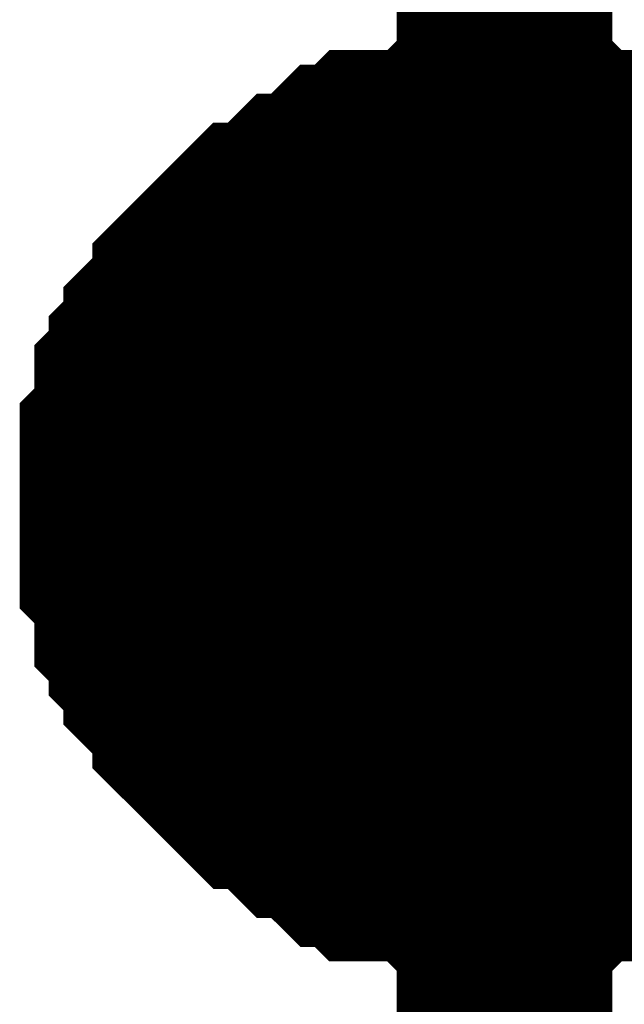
# Model space of a CAD drawing. Header units: inches. Extents: x 0 to 17, y 0 to 11.
# Tile 108 of 114: x 13.1739 to 13.2069, y 9.5723 to 9.6262. Entities that reach past the tile are written whole.
import ezdxf

# ---------------------------------------------------------------- set-up
doc = ezdxf.new("R2010")
doc.units = ezdxf.units.IN
doc.header["$MEASUREMENT"] = 0
doc.layers.add('Sheet', color=255, linetype='Continuous')

msp = doc.modelspace()

# ---------------------------------------------------------------- linework, layer by layer
at = {"layer": 'Sheet'}
for points in [[(13.6, 9.199971, 0.0118, 0.0118, 0), (13.200373, 9.199971, 0.0118, 0.0118, 0), (13.200373, 9.599625, 0.0118, 0.0118, 0), (13.200373, 9.649582, 0.0118, 0.0118, 0)], [(13.179757, 9.599625, 0.0118, 0.0118, 0), (13.179757, 9.600418, 0.0118, 0.0118, 0), (13.179757, 9.602004, 0.0118, 0.0118, 0), (13.179757, 9.602797, 0.0118, 0.0118, 0), (13.18055, 9.60359, 0.0118, 0.0118, 0), (13.18055, 9.604383, 0.0118, 0.0118, 0), (13.18055, 9.605969, 0.0118, 0.0118, 0), (13.181343, 9.606762, 0.0118, 0.0118, 0), (13.181343, 9.607555, 0.0118, 0.0118, 0), (13.182136, 9.608348, 0.0118, 0.0118, 0), (13.182136, 9.609141, 0.0118, 0.0118, 0), (13.182929, 9.609934, 0.0118, 0.0118, 0), (13.183722, 9.610727, 0.0118, 0.0118, 0), (13.183722, 9.61152, 0.0118, 0.0118, 0), (13.184515, 9.612313, 0.0118, 0.0118, 0), (13.185308, 9.613106, 0.0118, 0.0118, 0), (13.186101, 9.613899, 0.0118, 0.0118, 0), (13.186894, 9.614691, 0.0118, 0.0118, 0), (13.187687, 9.614691, 0.0118, 0.0118, 0), (13.188479, 9.615484, 0.0118, 0.0118, 0), (13.189272, 9.616277, 0.0118, 0.0118, 0), (13.190065, 9.616277, 0.0118, 0.0118, 0), (13.190858, 9.61707, 0.0118, 0.0118, 0), (13.191651, 9.617863, 0.0118, 0.0118, 0), (13.192444, 9.617863, 0.0118, 0.0118, 0), (13.193237, 9.618656, 0.0118, 0.0118, 0), (13.19403, 9.618656, 0.0118, 0.0118, 0), (13.195616, 9.618656, 0.0118, 0.0118, 0), (13.196409, 9.618656, 0.0118, 0.0118, 0), (13.197201, 9.619449, 0.0118, 0.0118, 0), (13.197994, 9.619449, 0.0118, 0.0118, 0), (13.19958, 9.619449, 0.0118, 0.0118, 0), (13.200373, 9.619449, 0.0118, 0.0118, 0)], [(13.179757, 9.599625, 0.0118, 0.0118, 0), (13.179757, 9.600418, 0.0118, 0.0118, 0), (13.179757, 9.602004, 0.0118, 0.0118, 0), (13.179757, 9.602797, 0.0118, 0.0118, 0), (13.18055, 9.60359, 0.0118, 0.0118, 0), (13.18055, 9.604383, 0.0118, 0.0118, 0), (13.18055, 9.605969, 0.0118, 0.0118, 0), (13.181343, 9.606762, 0.0118, 0.0118, 0), (13.181343, 9.607555, 0.0118, 0.0118, 0), (13.182136, 9.608348, 0.0118, 0.0118, 0), (13.182136, 9.609141, 0.0118, 0.0118, 0), (13.182929, 9.609934, 0.0118, 0.0118, 0), (13.183722, 9.610727, 0.0118, 0.0118, 0), (13.183722, 9.61152, 0.0118, 0.0118, 0), (13.184515, 9.612313, 0.0118, 0.0118, 0), (13.185308, 9.613106, 0.0118, 0.0118, 0), (13.186101, 9.613899, 0.0118, 0.0118, 0), (13.186894, 9.614691, 0.0118, 0.0118, 0), (13.187687, 9.614691, 0.0118, 0.0118, 0), (13.188479, 9.615484, 0.0118, 0.0118, 0), (13.189272, 9.616277, 0.0118, 0.0118, 0), (13.190065, 9.616277, 0.0118, 0.0118, 0), (13.190858, 9.61707, 0.0118, 0.0118, 0), (13.191651, 9.617863, 0.0118, 0.0118, 0), (13.192444, 9.617863, 0.0118, 0.0118, 0), (13.193237, 9.618656, 0.0118, 0.0118, 0), (13.19403, 9.618656, 0.0118, 0.0118, 0), (13.195616, 9.618656, 0.0118, 0.0118, 0), (13.196409, 9.618656, 0.0118, 0.0118, 0), (13.197201, 9.619449, 0.0118, 0.0118, 0), (13.197994, 9.619449, 0.0118, 0.0118, 0), (13.19958, 9.619449, 0.0118, 0.0118, 0), (13.200373, 9.619449, 0.0118, 0.0118, 0)], [(13.179757, 9.599625, 0.0118, 0.0118, 0), (13.179757, 9.600418, 0.0118, 0.0118, 0), (13.179757, 9.602004, 0.0118, 0.0118, 0), (13.179757, 9.602797, 0.0118, 0.0118, 0), (13.18055, 9.60359, 0.0118, 0.0118, 0), (13.18055, 9.604383, 0.0118, 0.0118, 0), (13.18055, 9.605969, 0.0118, 0.0118, 0), (13.181343, 9.606762, 0.0118, 0.0118, 0), (13.181343, 9.607555, 0.0118, 0.0118, 0), (13.182136, 9.608348, 0.0118, 0.0118, 0), (13.182136, 9.609141, 0.0118, 0.0118, 0), (13.182929, 9.609934, 0.0118, 0.0118, 0), (13.183722, 9.610727, 0.0118, 0.0118, 0), (13.183722, 9.61152, 0.0118, 0.0118, 0), (13.184515, 9.612313, 0.0118, 0.0118, 0), (13.185308, 9.613106, 0.0118, 0.0118, 0), (13.186101, 9.613899, 0.0118, 0.0118, 0), (13.186894, 9.614691, 0.0118, 0.0118, 0), (13.187687, 9.614691, 0.0118, 0.0118, 0), (13.188479, 9.615484, 0.0118, 0.0118, 0), (13.189272, 9.616277, 0.0118, 0.0118, 0), (13.190065, 9.616277, 0.0118, 0.0118, 0), (13.190858, 9.61707, 0.0118, 0.0118, 0), (13.191651, 9.617863, 0.0118, 0.0118, 0), (13.192444, 9.617863, 0.0118, 0.0118, 0), (13.193237, 9.618656, 0.0118, 0.0118, 0), (13.19403, 9.618656, 0.0118, 0.0118, 0), (13.195616, 9.618656, 0.0118, 0.0118, 0), (13.196409, 9.618656, 0.0118, 0.0118, 0), (13.197201, 9.619449, 0.0118, 0.0118, 0), (13.197994, 9.619449, 0.0118, 0.0118, 0), (13.19958, 9.619449, 0.0118, 0.0118, 0), (13.200373, 9.619449, 0.0118, 0.0118, 0)], [(13.179757, 9.599625, 0.0118, 0.0118, 0), (13.179757, 9.600418, 0.0118, 0.0118, 0), (13.179757, 9.602004, 0.0118, 0.0118, 0), (13.179757, 9.602797, 0.0118, 0.0118, 0), (13.18055, 9.60359, 0.0118, 0.0118, 0), (13.18055, 9.604383, 0.0118, 0.0118, 0), (13.18055, 9.605969, 0.0118, 0.0118, 0), (13.181343, 9.606762, 0.0118, 0.0118, 0), (13.181343, 9.607555, 0.0118, 0.0118, 0), (13.182136, 9.608348, 0.0118, 0.0118, 0), (13.182136, 9.609141, 0.0118, 0.0118, 0), (13.182929, 9.609934, 0.0118, 0.0118, 0), (13.183722, 9.610727, 0.0118, 0.0118, 0), (13.183722, 9.61152, 0.0118, 0.0118, 0), (13.184515, 9.612313, 0.0118, 0.0118, 0), (13.185308, 9.613106, 0.0118, 0.0118, 0), (13.186101, 9.613899, 0.0118, 0.0118, 0), (13.186894, 9.614691, 0.0118, 0.0118, 0), (13.187687, 9.614691, 0.0118, 0.0118, 0), (13.188479, 9.615484, 0.0118, 0.0118, 0), (13.189272, 9.616277, 0.0118, 0.0118, 0), (13.190065, 9.616277, 0.0118, 0.0118, 0), (13.190858, 9.61707, 0.0118, 0.0118, 0), (13.191651, 9.617863, 0.0118, 0.0118, 0), (13.192444, 9.617863, 0.0118, 0.0118, 0), (13.193237, 9.618656, 0.0118, 0.0118, 0), (13.19403, 9.618656, 0.0118, 0.0118, 0), (13.195616, 9.618656, 0.0118, 0.0118, 0), (13.196409, 9.618656, 0.0118, 0.0118, 0), (13.197201, 9.619449, 0.0118, 0.0118, 0), (13.197994, 9.619449, 0.0118, 0.0118, 0), (13.19958, 9.619449, 0.0118, 0.0118, 0), (13.200373, 9.619449, 0.0118, 0.0118, 0)], [(13.200373, 9.619449, 0.0118, 0.0118, 0), (13.200373, 9.619449, 0.0118, 0.0118, 0)], [(13.200373, 9.619449, 0.0118, 0.0118, 0), (13.201166, 9.619449, 0.0118, 0.0118, 0), (13.202752, 9.619449, 0.0118, 0.0118, 0), (13.203545, 9.619449, 0.0118, 0.0118, 0), (13.204338, 9.618656, 0.0118, 0.0118, 0), (13.205131, 9.618656, 0.0118, 0.0118, 0), (13.206716, 9.618656, 0.0118, 0.0118, 0), (13.207509, 9.618656, 0.0118, 0.0118, 0), (13.208302, 9.617863, 0.0118, 0.0118, 0), (13.209095, 9.617863, 0.0118, 0.0118, 0), (13.209888, 9.61707, 0.0118, 0.0118, 0), (13.210681, 9.616277, 0.0118, 0.0118, 0), (13.211474, 9.616277, 0.0118, 0.0118, 0), (13.212267, 9.615484, 0.0118, 0.0118, 0), (13.21306, 9.614691, 0.0118, 0.0118, 0)], [(13.200373, 9.619449, 0.0118, 0.0118, 0), (13.200373, 9.619449, 0.0118, 0.0118, 0)], [(13.200373, 9.619449, 0.0118, 0.0118, 0), (13.201166, 9.619449, 0.0118, 0.0118, 0), (13.202752, 9.619449, 0.0118, 0.0118, 0), (13.203545, 9.619449, 0.0118, 0.0118, 0), (13.204338, 9.618656, 0.0118, 0.0118, 0), (13.205131, 9.618656, 0.0118, 0.0118, 0), (13.206716, 9.618656, 0.0118, 0.0118, 0), (13.207509, 9.618656, 0.0118, 0.0118, 0), (13.208302, 9.617863, 0.0118, 0.0118, 0), (13.209095, 9.617863, 0.0118, 0.0118, 0), (13.209888, 9.61707, 0.0118, 0.0118, 0), (13.210681, 9.616277, 0.0118, 0.0118, 0), (13.211474, 9.616277, 0.0118, 0.0118, 0), (13.212267, 9.615484, 0.0118, 0.0118, 0), (13.21306, 9.614691, 0.0118, 0.0118, 0)], [(13.200373, 9.619449, 0.0118, 0.0118, 0), (13.200373, 9.619449, 0.0118, 0.0118, 0)], [(13.200373, 9.619449, 0.0118, 0.0118, 0), (13.201166, 9.619449, 0.0118, 0.0118, 0), (13.202752, 9.619449, 0.0118, 0.0118, 0), (13.203545, 9.619449, 0.0118, 0.0118, 0), (13.204338, 9.618656, 0.0118, 0.0118, 0), (13.205131, 9.618656, 0.0118, 0.0118, 0), (13.206716, 9.618656, 0.0118, 0.0118, 0), (13.207509, 9.618656, 0.0118, 0.0118, 0), (13.208302, 9.617863, 0.0118, 0.0118, 0), (13.209095, 9.617863, 0.0118, 0.0118, 0), (13.209888, 9.61707, 0.0118, 0.0118, 0), (13.210681, 9.616277, 0.0118, 0.0118, 0), (13.211474, 9.616277, 0.0118, 0.0118, 0), (13.212267, 9.615484, 0.0118, 0.0118, 0), (13.21306, 9.614691, 0.0118, 0.0118, 0)], [(13.200373, 9.619449, 0.0118, 0.0118, 0), (13.200373, 9.619449, 0.0118, 0.0118, 0)], [(13.200373, 9.619449, 0.0118, 0.0118, 0), (13.201166, 9.619449, 0.0118, 0.0118, 0), (13.202752, 9.619449, 0.0118, 0.0118, 0), (13.203545, 9.619449, 0.0118, 0.0118, 0), (13.204338, 9.618656, 0.0118, 0.0118, 0), (13.205131, 9.618656, 0.0118, 0.0118, 0), (13.206716, 9.618656, 0.0118, 0.0118, 0), (13.207509, 9.618656, 0.0118, 0.0118, 0), (13.208302, 9.617863, 0.0118, 0.0118, 0), (13.209095, 9.617863, 0.0118, 0.0118, 0), (13.209888, 9.61707, 0.0118, 0.0118, 0), (13.210681, 9.616277, 0.0118, 0.0118, 0), (13.211474, 9.616277, 0.0118, 0.0118, 0), (13.212267, 9.615484, 0.0118, 0.0118, 0), (13.21306, 9.614691, 0.0118, 0.0118, 0)], [(13.179757, 9.599625, 0.0039, 0.0039, 0), (13.179757, 9.600418, 0.0039, 0.0039, 0), (13.179757, 9.602004, 0.0039, 0.0039, 0), (13.179757, 9.602797, 0.0039, 0.0039, 0), (13.18055, 9.60359, 0.0039, 0.0039, 0), (13.18055, 9.604383, 0.0039, 0.0039, 0), (13.18055, 9.605969, 0.0039, 0.0039, 0), (13.181343, 9.606762, 0.0039, 0.0039, 0), (13.181343, 9.607555, 0.0039, 0.0039, 0), (13.182136, 9.608348, 0.0039, 0.0039, 0), (13.182136, 9.609141, 0.0039, 0.0039, 0), (13.182929, 9.609934, 0.0039, 0.0039, 0), (13.183722, 9.610727, 0.0039, 0.0039, 0), (13.183722, 9.61152, 0.0039, 0.0039, 0), (13.184515, 9.612313, 0.0039, 0.0039, 0), (13.185308, 9.613106, 0.0039, 0.0039, 0), (13.186101, 9.613899, 0.0039, 0.0039, 0), (13.186894, 9.614691, 0.0039, 0.0039, 0), (13.187687, 9.614691, 0.0039, 0.0039, 0), (13.188479, 9.615484, 0.0039, 0.0039, 0), (13.189272, 9.616277, 0.0039, 0.0039, 0), (13.190065, 9.616277, 0.0039, 0.0039, 0), (13.190858, 9.61707, 0.0039, 0.0039, 0), (13.191651, 9.617863, 0.0039, 0.0039, 0), (13.192444, 9.617863, 0.0039, 0.0039, 0), (13.193237, 9.618656, 0.0039, 0.0039, 0), (13.19403, 9.618656, 0.0039, 0.0039, 0), (13.195616, 9.618656, 0.0039, 0.0039, 0), (13.196409, 9.618656, 0.0039, 0.0039, 0), (13.197201, 9.619449, 0.0039, 0.0039, 0), (13.197994, 9.619449, 0.0039, 0.0039, 0), (13.19958, 9.619449, 0.0039, 0.0039, 0), (13.200373, 9.619449, 0.0039, 0.0039, 0)], [(13.179757, 9.599625, 0.0039, 0.0039, 0), (13.179757, 9.600418, 0.0039, 0.0039, 0), (13.179757, 9.602004, 0.0039, 0.0039, 0), (13.179757, 9.602797, 0.0039, 0.0039, 0), (13.18055, 9.60359, 0.0039, 0.0039, 0), (13.18055, 9.604383, 0.0039, 0.0039, 0), (13.18055, 9.605969, 0.0039, 0.0039, 0), (13.181343, 9.606762, 0.0039, 0.0039, 0), (13.181343, 9.607555, 0.0039, 0.0039, 0), (13.182136, 9.608348, 0.0039, 0.0039, 0), (13.182136, 9.609141, 0.0039, 0.0039, 0), (13.182929, 9.609934, 0.0039, 0.0039, 0), (13.183722, 9.610727, 0.0039, 0.0039, 0), (13.183722, 9.61152, 0.0039, 0.0039, 0), (13.184515, 9.612313, 0.0039, 0.0039, 0), (13.185308, 9.613106, 0.0039, 0.0039, 0), (13.186101, 9.613899, 0.0039, 0.0039, 0), (13.186894, 9.614691, 0.0039, 0.0039, 0), (13.187687, 9.614691, 0.0039, 0.0039, 0), (13.188479, 9.615484, 0.0039, 0.0039, 0), (13.189272, 9.616277, 0.0039, 0.0039, 0), (13.190065, 9.616277, 0.0039, 0.0039, 0), (13.190858, 9.61707, 0.0039, 0.0039, 0), (13.191651, 9.617863, 0.0039, 0.0039, 0), (13.192444, 9.617863, 0.0039, 0.0039, 0), (13.193237, 9.618656, 0.0039, 0.0039, 0), (13.19403, 9.618656, 0.0039, 0.0039, 0), (13.195616, 9.618656, 0.0039, 0.0039, 0), (13.196409, 9.618656, 0.0039, 0.0039, 0), (13.197201, 9.619449, 0.0039, 0.0039, 0), (13.197994, 9.619449, 0.0039, 0.0039, 0), (13.19958, 9.619449, 0.0039, 0.0039, 0), (13.200373, 9.619449, 0.0039, 0.0039, 0)], [(13.179757, 9.599625, 0.0039, 0.0039, 0), (13.179757, 9.600418, 0.0039, 0.0039, 0), (13.179757, 9.602004, 0.0039, 0.0039, 0), (13.179757, 9.602797, 0.0039, 0.0039, 0), (13.18055, 9.60359, 0.0039, 0.0039, 0), (13.18055, 9.604383, 0.0039, 0.0039, 0), (13.18055, 9.605969, 0.0039, 0.0039, 0), (13.181343, 9.606762, 0.0039, 0.0039, 0), (13.181343, 9.607555, 0.0039, 0.0039, 0), (13.182136, 9.608348, 0.0039, 0.0039, 0), (13.182136, 9.609141, 0.0039, 0.0039, 0), (13.182929, 9.609934, 0.0039, 0.0039, 0), (13.183722, 9.610727, 0.0039, 0.0039, 0), (13.183722, 9.61152, 0.0039, 0.0039, 0), (13.184515, 9.612313, 0.0039, 0.0039, 0), (13.185308, 9.613106, 0.0039, 0.0039, 0), (13.186101, 9.613899, 0.0039, 0.0039, 0), (13.186894, 9.614691, 0.0039, 0.0039, 0), (13.187687, 9.614691, 0.0039, 0.0039, 0), (13.188479, 9.615484, 0.0039, 0.0039, 0), (13.189272, 9.616277, 0.0039, 0.0039, 0), (13.190065, 9.616277, 0.0039, 0.0039, 0), (13.190858, 9.61707, 0.0039, 0.0039, 0), (13.191651, 9.617863, 0.0039, 0.0039, 0), (13.192444, 9.617863, 0.0039, 0.0039, 0), (13.193237, 9.618656, 0.0039, 0.0039, 0), (13.19403, 9.618656, 0.0039, 0.0039, 0), (13.195616, 9.618656, 0.0039, 0.0039, 0), (13.196409, 9.618656, 0.0039, 0.0039, 0), (13.197201, 9.619449, 0.0039, 0.0039, 0), (13.197994, 9.619449, 0.0039, 0.0039, 0), (13.19958, 9.619449, 0.0039, 0.0039, 0), (13.200373, 9.619449, 0.0039, 0.0039, 0)], [(13.179757, 9.599625, 0.0039, 0.0039, 0), (13.179757, 9.600418, 0.0039, 0.0039, 0), (13.179757, 9.602004, 0.0039, 0.0039, 0), (13.179757, 9.602797, 0.0039, 0.0039, 0), (13.18055, 9.60359, 0.0039, 0.0039, 0), (13.18055, 9.604383, 0.0039, 0.0039, 0), (13.18055, 9.605969, 0.0039, 0.0039, 0), (13.181343, 9.606762, 0.0039, 0.0039, 0), (13.181343, 9.607555, 0.0039, 0.0039, 0), (13.182136, 9.608348, 0.0039, 0.0039, 0), (13.182136, 9.609141, 0.0039, 0.0039, 0), (13.182929, 9.609934, 0.0039, 0.0039, 0), (13.183722, 9.610727, 0.0039, 0.0039, 0), (13.183722, 9.61152, 0.0039, 0.0039, 0), (13.184515, 9.612313, 0.0039, 0.0039, 0), (13.185308, 9.613106, 0.0039, 0.0039, 0), (13.186101, 9.613899, 0.0039, 0.0039, 0), (13.186894, 9.614691, 0.0039, 0.0039, 0), (13.187687, 9.614691, 0.0039, 0.0039, 0), (13.188479, 9.615484, 0.0039, 0.0039, 0), (13.189272, 9.616277, 0.0039, 0.0039, 0), (13.190065, 9.616277, 0.0039, 0.0039, 0), (13.190858, 9.61707, 0.0039, 0.0039, 0), (13.191651, 9.617863, 0.0039, 0.0039, 0), (13.192444, 9.617863, 0.0039, 0.0039, 0), (13.193237, 9.618656, 0.0039, 0.0039, 0), (13.19403, 9.618656, 0.0039, 0.0039, 0), (13.195616, 9.618656, 0.0039, 0.0039, 0), (13.196409, 9.618656, 0.0039, 0.0039, 0), (13.197201, 9.619449, 0.0039, 0.0039, 0), (13.197994, 9.619449, 0.0039, 0.0039, 0), (13.19958, 9.619449, 0.0039, 0.0039, 0), (13.200373, 9.619449, 0.0039, 0.0039, 0)], [(13.200373, 9.619449, 0.0039, 0.0039, 0), (13.200373, 9.619449, 0.0039, 0.0039, 0)], [(13.200373, 9.619449, 0.0039, 0.0039, 0), (13.201166, 9.619449, 0.0039, 0.0039, 0), (13.202752, 9.619449, 0.0039, 0.0039, 0), (13.203545, 9.619449, 0.0039, 0.0039, 0), (13.204338, 9.618656, 0.0039, 0.0039, 0), (13.205131, 9.618656, 0.0039, 0.0039, 0), (13.206716, 9.618656, 0.0039, 0.0039, 0), (13.207509, 9.618656, 0.0039, 0.0039, 0), (13.208302, 9.617863, 0.0039, 0.0039, 0), (13.209095, 9.617863, 0.0039, 0.0039, 0)], [(13.200373, 9.619449, 0.0039, 0.0039, 0), (13.200373, 9.619449, 0.0039, 0.0039, 0)], [(13.200373, 9.619449, 0.0039, 0.0039, 0), (13.201166, 9.619449, 0.0039, 0.0039, 0), (13.202752, 9.619449, 0.0039, 0.0039, 0), (13.203545, 9.619449, 0.0039, 0.0039, 0), (13.204338, 9.618656, 0.0039, 0.0039, 0), (13.205131, 9.618656, 0.0039, 0.0039, 0), (13.206716, 9.618656, 0.0039, 0.0039, 0), (13.207509, 9.618656, 0.0039, 0.0039, 0), (13.208302, 9.617863, 0.0039, 0.0039, 0), (13.209095, 9.617863, 0.0039, 0.0039, 0)], [(13.200373, 9.619449, 0.0039, 0.0039, 0), (13.200373, 9.619449, 0.0039, 0.0039, 0)], [(13.200373, 9.619449, 0.0039, 0.0039, 0), (13.201166, 9.619449, 0.0039, 0.0039, 0), (13.202752, 9.619449, 0.0039, 0.0039, 0), (13.203545, 9.619449, 0.0039, 0.0039, 0), (13.204338, 9.618656, 0.0039, 0.0039, 0), (13.205131, 9.618656, 0.0039, 0.0039, 0), (13.206716, 9.618656, 0.0039, 0.0039, 0), (13.207509, 9.618656, 0.0039, 0.0039, 0), (13.208302, 9.617863, 0.0039, 0.0039, 0), (13.209095, 9.617863, 0.0039, 0.0039, 0)], [(13.200373, 9.619449, 0.0039, 0.0039, 0), (13.200373, 9.619449, 0.0039, 0.0039, 0)], [(13.200373, 9.619449, 0.0039, 0.0039, 0), (13.201166, 9.619449, 0.0039, 0.0039, 0), (13.202752, 9.619449, 0.0039, 0.0039, 0), (13.203545, 9.619449, 0.0039, 0.0039, 0), (13.204338, 9.618656, 0.0039, 0.0039, 0), (13.205131, 9.618656, 0.0039, 0.0039, 0), (13.206716, 9.618656, 0.0039, 0.0039, 0), (13.207509, 9.618656, 0.0039, 0.0039, 0), (13.208302, 9.617863, 0.0039, 0.0039, 0), (13.209095, 9.617863, 0.0039, 0.0039, 0)], [(13.200373, 9.579801, 0.0118, 0.0118, 0), (13.19958, 9.579801, 0.0118, 0.0118, 0), (13.197994, 9.579801, 0.0118, 0.0118, 0), (13.197201, 9.579801, 0.0118, 0.0118, 0), (13.196409, 9.580594, 0.0118, 0.0118, 0), (13.195616, 9.580594, 0.0118, 0.0118, 0), (13.19403, 9.580594, 0.0118, 0.0118, 0), (13.193237, 9.580594, 0.0118, 0.0118, 0), (13.192444, 9.581387, 0.0118, 0.0118, 0), (13.191651, 9.581387, 0.0118, 0.0118, 0), (13.190858, 9.58218, 0.0118, 0.0118, 0), (13.190065, 9.582973, 0.0118, 0.0118, 0), (13.189272, 9.582973, 0.0118, 0.0118, 0), (13.188479, 9.583766, 0.0118, 0.0118, 0), (13.187687, 9.584559, 0.0118, 0.0118, 0), (13.186894, 9.584559, 0.0118, 0.0118, 0), (13.186101, 9.585352, 0.0118, 0.0118, 0), (13.185308, 9.586145, 0.0118, 0.0118, 0), (13.184515, 9.586938, 0.0118, 0.0118, 0), (13.183722, 9.587731, 0.0118, 0.0118, 0), (13.183722, 9.588524, 0.0118, 0.0118, 0), (13.182929, 9.589317, 0.0118, 0.0118, 0), (13.182136, 9.59011, 0.0118, 0.0118, 0), (13.182136, 9.590903, 0.0118, 0.0118, 0), (13.181343, 9.591696, 0.0118, 0.0118, 0), (13.181343, 9.592488, 0.0118, 0.0118, 0), (13.18055, 9.593281, 0.0118, 0.0118, 0), (13.18055, 9.594867, 0.0118, 0.0118, 0), (13.18055, 9.59566, 0.0118, 0.0118, 0), (13.179757, 9.596453, 0.0118, 0.0118, 0), (13.179757, 9.597246, 0.0118, 0.0118, 0), (13.179757, 9.598832, 0.0118, 0.0118, 0), (13.179757, 9.599625, 0.0118, 0.0118, 0)], [(13.179757, 9.599625, 0.0118, 0.0118, 0), (13.179757, 9.599625, 0.0118, 0.0118, 0)], [(13.200373, 9.579801, 0.0118, 0.0118, 0), (13.19958, 9.579801, 0.0118, 0.0118, 0), (13.197994, 9.579801, 0.0118, 0.0118, 0), (13.197201, 9.579801, 0.0118, 0.0118, 0), (13.196409, 9.580594, 0.0118, 0.0118, 0), (13.195616, 9.580594, 0.0118, 0.0118, 0), (13.19403, 9.580594, 0.0118, 0.0118, 0), (13.193237, 9.580594, 0.0118, 0.0118, 0), (13.192444, 9.581387, 0.0118, 0.0118, 0), (13.191651, 9.581387, 0.0118, 0.0118, 0), (13.190858, 9.58218, 0.0118, 0.0118, 0), (13.190065, 9.582973, 0.0118, 0.0118, 0), (13.189272, 9.582973, 0.0118, 0.0118, 0), (13.188479, 9.583766, 0.0118, 0.0118, 0), (13.187687, 9.584559, 0.0118, 0.0118, 0), (13.186894, 9.584559, 0.0118, 0.0118, 0), (13.186101, 9.585352, 0.0118, 0.0118, 0), (13.185308, 9.586145, 0.0118, 0.0118, 0), (13.184515, 9.586938, 0.0118, 0.0118, 0), (13.183722, 9.587731, 0.0118, 0.0118, 0), (13.183722, 9.588524, 0.0118, 0.0118, 0), (13.182929, 9.589317, 0.0118, 0.0118, 0), (13.182136, 9.59011, 0.0118, 0.0118, 0), (13.182136, 9.590903, 0.0118, 0.0118, 0), (13.181343, 9.591696, 0.0118, 0.0118, 0), (13.181343, 9.592488, 0.0118, 0.0118, 0), (13.18055, 9.593281, 0.0118, 0.0118, 0), (13.18055, 9.594867, 0.0118, 0.0118, 0), (13.18055, 9.59566, 0.0118, 0.0118, 0), (13.179757, 9.596453, 0.0118, 0.0118, 0), (13.179757, 9.597246, 0.0118, 0.0118, 0), (13.179757, 9.598832, 0.0118, 0.0118, 0), (13.179757, 9.599625, 0.0118, 0.0118, 0)], [(13.179757, 9.599625, 0.0118, 0.0118, 0), (13.179757, 9.599625, 0.0118, 0.0118, 0)], [(13.200373, 9.579801, 0.0118, 0.0118, 0), (13.19958, 9.579801, 0.0118, 0.0118, 0), (13.197994, 9.579801, 0.0118, 0.0118, 0), (13.197201, 9.579801, 0.0118, 0.0118, 0), (13.196409, 9.580594, 0.0118, 0.0118, 0), (13.195616, 9.580594, 0.0118, 0.0118, 0), (13.19403, 9.580594, 0.0118, 0.0118, 0), (13.193237, 9.580594, 0.0118, 0.0118, 0), (13.192444, 9.581387, 0.0118, 0.0118, 0), (13.191651, 9.581387, 0.0118, 0.0118, 0), (13.190858, 9.58218, 0.0118, 0.0118, 0), (13.190065, 9.582973, 0.0118, 0.0118, 0), (13.189272, 9.582973, 0.0118, 0.0118, 0), (13.188479, 9.583766, 0.0118, 0.0118, 0), (13.187687, 9.584559, 0.0118, 0.0118, 0), (13.186894, 9.584559, 0.0118, 0.0118, 0), (13.186101, 9.585352, 0.0118, 0.0118, 0), (13.185308, 9.586145, 0.0118, 0.0118, 0), (13.184515, 9.586938, 0.0118, 0.0118, 0), (13.183722, 9.587731, 0.0118, 0.0118, 0), (13.183722, 9.588524, 0.0118, 0.0118, 0), (13.182929, 9.589317, 0.0118, 0.0118, 0), (13.182136, 9.59011, 0.0118, 0.0118, 0), (13.182136, 9.590903, 0.0118, 0.0118, 0), (13.181343, 9.591696, 0.0118, 0.0118, 0), (13.181343, 9.592488, 0.0118, 0.0118, 0), (13.18055, 9.593281, 0.0118, 0.0118, 0), (13.18055, 9.594867, 0.0118, 0.0118, 0), (13.18055, 9.59566, 0.0118, 0.0118, 0), (13.179757, 9.596453, 0.0118, 0.0118, 0), (13.179757, 9.597246, 0.0118, 0.0118, 0), (13.179757, 9.598832, 0.0118, 0.0118, 0), (13.179757, 9.599625, 0.0118, 0.0118, 0)], [(13.179757, 9.599625, 0.0118, 0.0118, 0), (13.179757, 9.599625, 0.0118, 0.0118, 0)], [(13.200373, 9.579801, 0.0118, 0.0118, 0), (13.19958, 9.579801, 0.0118, 0.0118, 0), (13.197994, 9.579801, 0.0118, 0.0118, 0), (13.197201, 9.579801, 0.0118, 0.0118, 0), (13.196409, 9.580594, 0.0118, 0.0118, 0), (13.195616, 9.580594, 0.0118, 0.0118, 0), (13.19403, 9.580594, 0.0118, 0.0118, 0), (13.193237, 9.580594, 0.0118, 0.0118, 0), (13.192444, 9.581387, 0.0118, 0.0118, 0), (13.191651, 9.581387, 0.0118, 0.0118, 0), (13.190858, 9.58218, 0.0118, 0.0118, 0), (13.190065, 9.582973, 0.0118, 0.0118, 0), (13.189272, 9.582973, 0.0118, 0.0118, 0), (13.188479, 9.583766, 0.0118, 0.0118, 0), (13.187687, 9.584559, 0.0118, 0.0118, 0), (13.186894, 9.584559, 0.0118, 0.0118, 0), (13.186101, 9.585352, 0.0118, 0.0118, 0), (13.185308, 9.586145, 0.0118, 0.0118, 0), (13.184515, 9.586938, 0.0118, 0.0118, 0), (13.183722, 9.587731, 0.0118, 0.0118, 0), (13.183722, 9.588524, 0.0118, 0.0118, 0), (13.182929, 9.589317, 0.0118, 0.0118, 0), (13.182136, 9.59011, 0.0118, 0.0118, 0), (13.182136, 9.590903, 0.0118, 0.0118, 0), (13.181343, 9.591696, 0.0118, 0.0118, 0), (13.181343, 9.592488, 0.0118, 0.0118, 0), (13.18055, 9.593281, 0.0118, 0.0118, 0), (13.18055, 9.594867, 0.0118, 0.0118, 0), (13.18055, 9.59566, 0.0118, 0.0118, 0), (13.179757, 9.596453, 0.0118, 0.0118, 0), (13.179757, 9.597246, 0.0118, 0.0118, 0), (13.179757, 9.598832, 0.0118, 0.0118, 0), (13.179757, 9.599625, 0.0118, 0.0118, 0)], [(13.179757, 9.599625, 0.0118, 0.0118, 0), (13.179757, 9.599625, 0.0118, 0.0118, 0)], [(13.6, 9.599625, 0.0118, 0.0118, 0), (13.200373, 9.599625, 0.0118, 0.0118, 0)], [(13.200373, 9.579801, 0.0039, 0.0039, 0), (13.19958, 9.579801, 0.0039, 0.0039, 0), (13.197994, 9.579801, 0.0039, 0.0039, 0), (13.197201, 9.579801, 0.0039, 0.0039, 0), (13.196409, 9.580594, 0.0039, 0.0039, 0), (13.195616, 9.580594, 0.0039, 0.0039, 0), (13.19403, 9.580594, 0.0039, 0.0039, 0), (13.193237, 9.580594, 0.0039, 0.0039, 0), (13.192444, 9.581387, 0.0039, 0.0039, 0), (13.191651, 9.581387, 0.0039, 0.0039, 0), (13.190858, 9.58218, 0.0039, 0.0039, 0), (13.190065, 9.582973, 0.0039, 0.0039, 0), (13.189272, 9.582973, 0.0039, 0.0039, 0), (13.188479, 9.583766, 0.0039, 0.0039, 0), (13.187687, 9.584559, 0.0039, 0.0039, 0), (13.186894, 9.584559, 0.0039, 0.0039, 0), (13.186101, 9.585352, 0.0039, 0.0039, 0), (13.185308, 9.586145, 0.0039, 0.0039, 0), (13.184515, 9.586938, 0.0039, 0.0039, 0), (13.183722, 9.587731, 0.0039, 0.0039, 0), (13.183722, 9.588524, 0.0039, 0.0039, 0), (13.182929, 9.589317, 0.0039, 0.0039, 0), (13.182136, 9.59011, 0.0039, 0.0039, 0), (13.182136, 9.590903, 0.0039, 0.0039, 0), (13.181343, 9.591696, 0.0039, 0.0039, 0), (13.181343, 9.592488, 0.0039, 0.0039, 0), (13.18055, 9.593281, 0.0039, 0.0039, 0), (13.18055, 9.594867, 0.0039, 0.0039, 0), (13.18055, 9.59566, 0.0039, 0.0039, 0), (13.179757, 9.596453, 0.0039, 0.0039, 0), (13.179757, 9.597246, 0.0039, 0.0039, 0), (13.179757, 9.598832, 0.0039, 0.0039, 0), (13.179757, 9.599625, 0.0039, 0.0039, 0)], [(13.179757, 9.599625, 0.0039, 0.0039, 0), (13.179757, 9.599625, 0.0039, 0.0039, 0)], [(13.200373, 9.579801, 0.0039, 0.0039, 0), (13.19958, 9.579801, 0.0039, 0.0039, 0), (13.197994, 9.579801, 0.0039, 0.0039, 0), (13.197201, 9.579801, 0.0039, 0.0039, 0), (13.196409, 9.580594, 0.0039, 0.0039, 0), (13.195616, 9.580594, 0.0039, 0.0039, 0), (13.19403, 9.580594, 0.0039, 0.0039, 0), (13.193237, 9.580594, 0.0039, 0.0039, 0), (13.192444, 9.581387, 0.0039, 0.0039, 0), (13.191651, 9.581387, 0.0039, 0.0039, 0), (13.190858, 9.58218, 0.0039, 0.0039, 0), (13.190065, 9.582973, 0.0039, 0.0039, 0), (13.189272, 9.582973, 0.0039, 0.0039, 0), (13.188479, 9.583766, 0.0039, 0.0039, 0), (13.187687, 9.584559, 0.0039, 0.0039, 0), (13.186894, 9.584559, 0.0039, 0.0039, 0), (13.186101, 9.585352, 0.0039, 0.0039, 0), (13.185308, 9.586145, 0.0039, 0.0039, 0), (13.184515, 9.586938, 0.0039, 0.0039, 0), (13.183722, 9.587731, 0.0039, 0.0039, 0), (13.183722, 9.588524, 0.0039, 0.0039, 0), (13.182929, 9.589317, 0.0039, 0.0039, 0), (13.182136, 9.59011, 0.0039, 0.0039, 0), (13.182136, 9.590903, 0.0039, 0.0039, 0), (13.181343, 9.591696, 0.0039, 0.0039, 0), (13.181343, 9.592488, 0.0039, 0.0039, 0), (13.18055, 9.593281, 0.0039, 0.0039, 0), (13.18055, 9.594867, 0.0039, 0.0039, 0), (13.18055, 9.59566, 0.0039, 0.0039, 0), (13.179757, 9.596453, 0.0039, 0.0039, 0), (13.179757, 9.597246, 0.0039, 0.0039, 0), (13.179757, 9.598832, 0.0039, 0.0039, 0), (13.179757, 9.599625, 0.0039, 0.0039, 0)], [(13.179757, 9.599625, 0.0039, 0.0039, 0), (13.179757, 9.599625, 0.0039, 0.0039, 0)], [(13.200373, 9.579801, 0.0039, 0.0039, 0), (13.19958, 9.579801, 0.0039, 0.0039, 0), (13.197994, 9.579801, 0.0039, 0.0039, 0), (13.197201, 9.579801, 0.0039, 0.0039, 0), (13.196409, 9.580594, 0.0039, 0.0039, 0), (13.195616, 9.580594, 0.0039, 0.0039, 0), (13.19403, 9.580594, 0.0039, 0.0039, 0), (13.193237, 9.580594, 0.0039, 0.0039, 0), (13.192444, 9.581387, 0.0039, 0.0039, 0), (13.191651, 9.581387, 0.0039, 0.0039, 0), (13.190858, 9.58218, 0.0039, 0.0039, 0), (13.190065, 9.582973, 0.0039, 0.0039, 0), (13.189272, 9.582973, 0.0039, 0.0039, 0), (13.188479, 9.583766, 0.0039, 0.0039, 0), (13.187687, 9.584559, 0.0039, 0.0039, 0), (13.186894, 9.584559, 0.0039, 0.0039, 0), (13.186101, 9.585352, 0.0039, 0.0039, 0), (13.185308, 9.586145, 0.0039, 0.0039, 0), (13.184515, 9.586938, 0.0039, 0.0039, 0), (13.183722, 9.587731, 0.0039, 0.0039, 0), (13.183722, 9.588524, 0.0039, 0.0039, 0), (13.182929, 9.589317, 0.0039, 0.0039, 0), (13.182136, 9.59011, 0.0039, 0.0039, 0), (13.182136, 9.590903, 0.0039, 0.0039, 0), (13.181343, 9.591696, 0.0039, 0.0039, 0), (13.181343, 9.592488, 0.0039, 0.0039, 0), (13.18055, 9.593281, 0.0039, 0.0039, 0), (13.18055, 9.594867, 0.0039, 0.0039, 0), (13.18055, 9.59566, 0.0039, 0.0039, 0), (13.179757, 9.596453, 0.0039, 0.0039, 0), (13.179757, 9.597246, 0.0039, 0.0039, 0), (13.179757, 9.598832, 0.0039, 0.0039, 0), (13.179757, 9.599625, 0.0039, 0.0039, 0)], [(13.179757, 9.599625, 0.0039, 0.0039, 0), (13.179757, 9.599625, 0.0039, 0.0039, 0)], [(13.200373, 9.579801, 0.0039, 0.0039, 0), (13.19958, 9.579801, 0.0039, 0.0039, 0), (13.197994, 9.579801, 0.0039, 0.0039, 0), (13.197201, 9.579801, 0.0039, 0.0039, 0), (13.196409, 9.580594, 0.0039, 0.0039, 0), (13.195616, 9.580594, 0.0039, 0.0039, 0), (13.19403, 9.580594, 0.0039, 0.0039, 0), (13.193237, 9.580594, 0.0039, 0.0039, 0), (13.192444, 9.581387, 0.0039, 0.0039, 0), (13.191651, 9.581387, 0.0039, 0.0039, 0), (13.190858, 9.58218, 0.0039, 0.0039, 0), (13.190065, 9.582973, 0.0039, 0.0039, 0), (13.189272, 9.582973, 0.0039, 0.0039, 0), (13.188479, 9.583766, 0.0039, 0.0039, 0), (13.187687, 9.584559, 0.0039, 0.0039, 0), (13.186894, 9.584559, 0.0039, 0.0039, 0), (13.186101, 9.585352, 0.0039, 0.0039, 0), (13.185308, 9.586145, 0.0039, 0.0039, 0), (13.184515, 9.586938, 0.0039, 0.0039, 0), (13.183722, 9.587731, 0.0039, 0.0039, 0), (13.183722, 9.588524, 0.0039, 0.0039, 0), (13.182929, 9.589317, 0.0039, 0.0039, 0), (13.182136, 9.59011, 0.0039, 0.0039, 0), (13.182136, 9.590903, 0.0039, 0.0039, 0), (13.181343, 9.591696, 0.0039, 0.0039, 0), (13.181343, 9.592488, 0.0039, 0.0039, 0), (13.18055, 9.593281, 0.0039, 0.0039, 0), (13.18055, 9.594867, 0.0039, 0.0039, 0), (13.18055, 9.59566, 0.0039, 0.0039, 0), (13.179757, 9.596453, 0.0039, 0.0039, 0), (13.179757, 9.597246, 0.0039, 0.0039, 0), (13.179757, 9.598832, 0.0039, 0.0039, 0), (13.179757, 9.599625, 0.0039, 0.0039, 0)], [(13.179757, 9.599625, 0.0039, 0.0039, 0), (13.179757, 9.599625, 0.0039, 0.0039, 0)], [(13.21306, 9.584559, 0.0118, 0.0118, 0), (13.212267, 9.583766, 0.0118, 0.0118, 0), (13.211474, 9.582973, 0.0118, 0.0118, 0), (13.210681, 9.582973, 0.0118, 0.0118, 0), (13.209888, 9.58218, 0.0118, 0.0118, 0), (13.209095, 9.581387, 0.0118, 0.0118, 0), (13.208302, 9.581387, 0.0118, 0.0118, 0), (13.207509, 9.580594, 0.0118, 0.0118, 0), (13.206716, 9.580594, 0.0118, 0.0118, 0), (13.205131, 9.580594, 0.0118, 0.0118, 0), (13.204338, 9.580594, 0.0118, 0.0118, 0), (13.203545, 9.579801, 0.0118, 0.0118, 0), (13.202752, 9.579801, 0.0118, 0.0118, 0), (13.201166, 9.579801, 0.0118, 0.0118, 0), (13.200373, 9.579801, 0.0118, 0.0118, 0)], [(13.21306, 9.584559, 0.0118, 0.0118, 0), (13.212267, 9.583766, 0.0118, 0.0118, 0), (13.211474, 9.582973, 0.0118, 0.0118, 0), (13.210681, 9.582973, 0.0118, 0.0118, 0), (13.209888, 9.58218, 0.0118, 0.0118, 0), (13.209095, 9.581387, 0.0118, 0.0118, 0), (13.208302, 9.581387, 0.0118, 0.0118, 0), (13.207509, 9.580594, 0.0118, 0.0118, 0), (13.206716, 9.580594, 0.0118, 0.0118, 0), (13.205131, 9.580594, 0.0118, 0.0118, 0), (13.204338, 9.580594, 0.0118, 0.0118, 0), (13.203545, 9.579801, 0.0118, 0.0118, 0), (13.202752, 9.579801, 0.0118, 0.0118, 0), (13.201166, 9.579801, 0.0118, 0.0118, 0), (13.200373, 9.579801, 0.0118, 0.0118, 0)], [(13.21306, 9.584559, 0.0118, 0.0118, 0), (13.212267, 9.583766, 0.0118, 0.0118, 0), (13.211474, 9.582973, 0.0118, 0.0118, 0), (13.210681, 9.582973, 0.0118, 0.0118, 0), (13.209888, 9.58218, 0.0118, 0.0118, 0), (13.209095, 9.581387, 0.0118, 0.0118, 0), (13.208302, 9.581387, 0.0118, 0.0118, 0), (13.207509, 9.580594, 0.0118, 0.0118, 0), (13.206716, 9.580594, 0.0118, 0.0118, 0), (13.205131, 9.580594, 0.0118, 0.0118, 0), (13.204338, 9.580594, 0.0118, 0.0118, 0), (13.203545, 9.579801, 0.0118, 0.0118, 0), (13.202752, 9.579801, 0.0118, 0.0118, 0), (13.201166, 9.579801, 0.0118, 0.0118, 0), (13.200373, 9.579801, 0.0118, 0.0118, 0)], [(13.21306, 9.584559, 0.0118, 0.0118, 0), (13.212267, 9.583766, 0.0118, 0.0118, 0), (13.211474, 9.582973, 0.0118, 0.0118, 0), (13.210681, 9.582973, 0.0118, 0.0118, 0), (13.209888, 9.58218, 0.0118, 0.0118, 0), (13.209095, 9.581387, 0.0118, 0.0118, 0), (13.208302, 9.581387, 0.0118, 0.0118, 0), (13.207509, 9.580594, 0.0118, 0.0118, 0), (13.206716, 9.580594, 0.0118, 0.0118, 0), (13.205131, 9.580594, 0.0118, 0.0118, 0), (13.204338, 9.580594, 0.0118, 0.0118, 0), (13.203545, 9.579801, 0.0118, 0.0118, 0), (13.202752, 9.579801, 0.0118, 0.0118, 0), (13.201166, 9.579801, 0.0118, 0.0118, 0), (13.200373, 9.579801, 0.0118, 0.0118, 0)], [(13.209095, 9.581387, 0.0039, 0.0039, 0), (13.208302, 9.581387, 0.0039, 0.0039, 0), (13.207509, 9.580594, 0.0039, 0.0039, 0), (13.206716, 9.580594, 0.0039, 0.0039, 0), (13.205131, 9.580594, 0.0039, 0.0039, 0), (13.204338, 9.580594, 0.0039, 0.0039, 0), (13.203545, 9.579801, 0.0039, 0.0039, 0), (13.202752, 9.579801, 0.0039, 0.0039, 0), (13.201166, 9.579801, 0.0039, 0.0039, 0), (13.200373, 9.579801, 0.0039, 0.0039, 0)], [(13.209095, 9.581387, 0.0039, 0.0039, 0), (13.208302, 9.581387, 0.0039, 0.0039, 0), (13.207509, 9.580594, 0.0039, 0.0039, 0), (13.206716, 9.580594, 0.0039, 0.0039, 0), (13.205131, 9.580594, 0.0039, 0.0039, 0), (13.204338, 9.580594, 0.0039, 0.0039, 0), (13.203545, 9.579801, 0.0039, 0.0039, 0), (13.202752, 9.579801, 0.0039, 0.0039, 0), (13.201166, 9.579801, 0.0039, 0.0039, 0), (13.200373, 9.579801, 0.0039, 0.0039, 0)], [(13.209095, 9.581387, 0.0039, 0.0039, 0), (13.208302, 9.581387, 0.0039, 0.0039, 0), (13.207509, 9.580594, 0.0039, 0.0039, 0), (13.206716, 9.580594, 0.0039, 0.0039, 0), (13.205131, 9.580594, 0.0039, 0.0039, 0), (13.204338, 9.580594, 0.0039, 0.0039, 0), (13.203545, 9.579801, 0.0039, 0.0039, 0), (13.202752, 9.579801, 0.0039, 0.0039, 0), (13.201166, 9.579801, 0.0039, 0.0039, 0), (13.200373, 9.579801, 0.0039, 0.0039, 0)], [(13.209095, 9.581387, 0.0039, 0.0039, 0), (13.208302, 9.581387, 0.0039, 0.0039, 0), (13.207509, 9.580594, 0.0039, 0.0039, 0), (13.206716, 9.580594, 0.0039, 0.0039, 0), (13.205131, 9.580594, 0.0039, 0.0039, 0), (13.204338, 9.580594, 0.0039, 0.0039, 0), (13.203545, 9.579801, 0.0039, 0.0039, 0), (13.202752, 9.579801, 0.0039, 0.0039, 0), (13.201166, 9.579801, 0.0039, 0.0039, 0), (13.200373, 9.579801, 0.0039, 0.0039, 0)]]:
    msp.add_lwpolyline(points, format="xyseb", dxfattribs=at)
msp.add_lwpolyline([(13.19, 9.6, 0.02, 0.02, 1), (13.21, 9.6, 0.02, 0.02, 1)], format="xyseb", close=True, dxfattribs=at)

doc.saveas('drawing.dxf')
